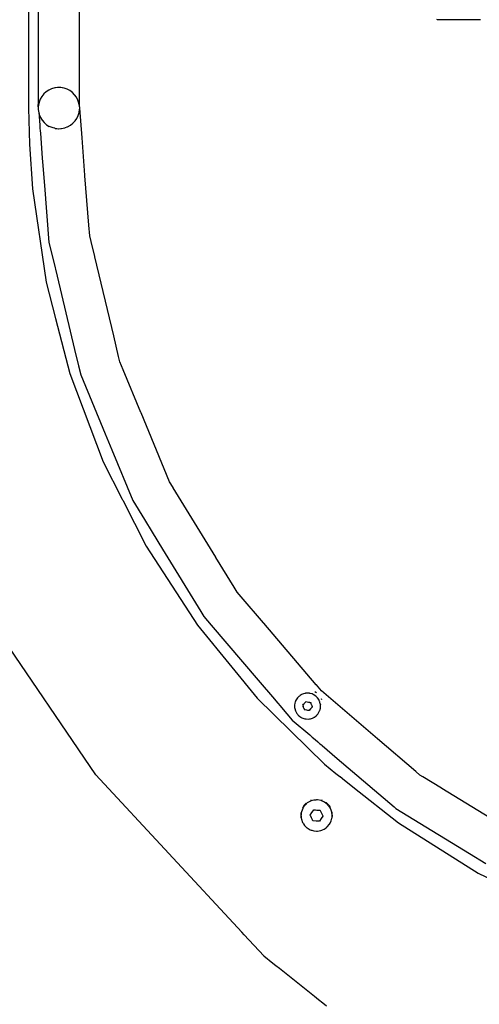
# Model space of a CAD drawing. Extents: x -795 to 1205, y -1287 to 1721.
# Tile 10 of 35: x -292 to -125, y 264 to 622. Entities that reach past the tile are written whole.
import ezdxf

# ---------------------------------------------------------------- set-up
doc = ezdxf.new("R2010")
doc.units = 0
doc.layers.get('0').update_dxf_attribs({"linetype": 'CONTINUOUS'})

msp = doc.modelspace()

# ---------------------------------------------------------------- linework, layer by layer
for p, q in [((-269.86, 590.14), (-269.83, 852.96)), ((-284.83, 642.96), (-284.82, 590.73)), ((-288.33, 636.25), (-288.33, 609.57)), ((-139.83, 621.46), (-140.08, 621.65)), ((-136.89, 621.46), (-139.83, 621.46)), ((-134.84, 621.46), (-136.89, 621.46)), ((-132.98, 621.46), (-134.84, 621.46)), ((-124.23, 621.46), (-132.98, 621.46)), ((-288.33, 609.57), (-288.33, 607.69)), ((-288.33, 607.69), (-288.33, 607.51)), ((-288.33, 607.51), (-288.33, 605.55)), ((-288.33, 605.55), (-288.33, 589.46)), ((-283.53, 593.68), (-284.1, 592.69)), ((-282.81, 594.58), (-283.53, 593.68)), ((-281.97, 595.35), (-282.81, 594.58)), ((-281.01, 595.99), (-281.97, 595.35)), ((-279.97, 596.48), (-281.01, 595.99)), ((-278.87, 596.8), (-279.97, 596.48)), ((-278.64, 596.83), (-278.87, 596.8)), ((-278.57, 596.84), (-278.64, 596.83)), ((-277.79, 596.94), (-278.57, 596.84)), ((-277.73, 596.95), (-277.79, 596.94)), ((-276.95, 596.93), (-277.73, 596.95)), ((-276.88, 596.93), (-276.95, 596.93)), ((-276.58, 596.92), (-276.88, 596.93)), ((-276.1, 596.83), (-276.58, 596.92)), ((-276.03, 596.82), (-276.1, 596.83)), ((-275.45, 596.72), (-276.03, 596.82)), ((-274.37, 596.34), (-275.45, 596.72)), ((-273.35, 595.81), (-274.37, 596.34)), ((-272.43, 595.13), (-273.35, 595.81)), ((-271.62, 594.31), (-272.43, 595.13)), ((-270.94, 593.38), (-271.62, 594.31)), ((-284.83, 590.39), (-284.82, 590.73)), ((-284.76, 590.49), (-284.83, 589.96)), ((-284.83, 589.96), (-284.83, 590.39)), ((-284.52, 591.61), (-284.76, 590.49)), ((-284.1, 592.69), (-284.52, 591.61)), ((-270.42, 592.36), (-270.94, 593.38)), ((-270.06, 591.27), (-270.42, 592.36)), ((-269.86, 590.14), (-270.06, 591.27)), ((-269.83, 589.96), (-269.86, 590.14)), ((-288.33, 589.46), (-288.07, 576.36)), ((-284.83, 589.96), (-284.82, 589.8)), ((-284.81, 589.68), (-284.83, 589.35)), ((-284.83, 589.35), (-284.81, 589.11)), ((-284.82, 589.8), (-284.81, 589.68)), ((-284.81, 589.11), (-284.73, 588.2)), ((-284.73, 588.2), (-284.68, 588.01)), ((-284.68, 588.01), (-284.45, 587.09)), ((-284.68, 588.01), (-284.3, 583.23)), ((-284.45, 587.09), (-284.01, 586.03)), ((-270.83, 585.72), (-270.34, 586.75)), ((-270.34, 586.75), (-270.01, 587.85)), ((-270.01, 587.85), (-269.85, 588.99)), ((-269.85, 588.99), (-269.79, 589.46)), ((-269.83, 589.96), (-269.8, 589.49)), ((-269.79, 589.46), (-269.8, 589.49)), ((-268.94, 578.6), (-269.79, 589.46)), ((-284.3, 583.23), (-284.22, 582.22)), ((-284.01, 586.03), (-283.4, 585.05)), ((-283.4, 585.05), (-282.66, 584.18)), ((-282.66, 584.18), (-281.79, 583.43)), ((-281.79, 583.43), (-280.82, 582.82)), ((-274.17, 582.66), (-273.17, 583.22)), ((-273.17, 583.22), (-272.26, 583.93)), ((-272.26, 583.93), (-271.48, 584.77)), ((-271.48, 584.77), (-270.83, 585.72)), ((-284.22, 582.22), (-284.14, 581.18)), ((-284.14, 581.18), (-284.08, 580.34)), ((-284.08, 580.34), (-283.37, 571.32)), ((-279.77, 582.36), (-280.82, 582.82)), ((-279.45, 582.28), (-279.77, 582.36)), ((-278.85, 582.14), (-279.45, 582.28)), ((-278.85, 582.14), (-278.65, 582.07)), ((-278.65, 582.07), (-278.11, 582.02)), ((-278.11, 582.02), (-277.51, 581.96)), ((-277.51, 581.96), (-277.34, 581.97)), ((-277.34, 581.97), (-276.64, 582)), ((-276.64, 582), (-276.36, 582.02)), ((-276.36, 582.02), (-275.24, 582.25)), ((-275.24, 582.25), (-274.97, 582.35)), ((-274.97, 582.35), (-274.33, 582.6)), ((-274.33, 582.6), (-274.17, 582.66)), ((-288.07, 576.36), (-286.98, 560.17)), ((-267.88, 565.1), (-268.94, 578.6)), ((-283.37, 571.32), (-283.26, 569.93)), ((-283.26, 569.93), (-282.58, 561.31)), ((-267.86, 564.83), (-267.88, 565.1)), ((-266.45, 546.97), (-267.86, 564.83)), ((-286.98, 560.17), (-281.98, 526.23)), ((-282.58, 561.31), (-280.96, 540.68)), ((-266.14, 543.03), (-266.45, 546.97)), ((-280.96, 540.68), (-279.35, 533.98)), ((-265.67, 541.05), (-266.14, 543.03)), ((-264.34, 535.54), (-265.67, 541.05)), ((-279.35, 533.98), (-278, 528.37)), ((-264.32, 535.46), (-264.34, 535.54)), ((-257.44, 506.79), (-264.32, 535.46)), ((-281.98, 526.23), (-278.55, 513)), ((-278, 528.37), (-271.63, 501.84)), ((-278.55, 513), (-273.38, 493.08)), ((-257.42, 506.69), (-257.44, 506.79)), ((-255.63, 499.24), (-257.42, 506.69)), ((-271.63, 501.84), (-270.2, 495.89)), ((-255.15, 497.25), (-255.63, 499.24)), ((-253.97, 494.41), (-255.15, 497.25)), ((-270.2, 495.89), (-269.42, 492.62)), ((-247.57, 478.94), (-253.97, 494.41)), ((-273.38, 493.08), (-261.24, 461.02)), ((-269.42, 492.62), (-260.55, 471.2)), ((-247.5, 478.79), (-247.57, 478.94)), ((-237.14, 453.76), (-247.5, 478.79)), ((-260.55, 471.2), (-258.11, 465.32)), ((-258.11, 465.32), (-250.5, 446.95)), ((-261.24, 461.02), (-254.32, 447.39)), ((-235.84, 451.64), (-237.14, 453.76)), ((-235.81, 451.59), (-235.84, 451.64)), ((-220.37, 426.4), (-235.81, 451.59)), ((-254.32, 447.39), (-254.24, 447.22)), ((-254.24, 447.22), (-254.14, 447.04)), ((-254.14, 447.04), (-245.69, 430.38)), ((-250.5, 446.95), (-246.25, 440.02)), ((-246.25, 440.02), (-243.42, 435.39)), ((-243.42, 435.39), (-239.66, 429.26)), ((-245.69, 430.38), (-226.98, 401.68)), ((-239.66, 429.26), (-225.79, 406.62)), ((-220.28, 426.26), (-220.37, 426.4)), ((-213.67, 415.46), (-220.28, 426.26)), ((-263.93, 347.36), (-314.45, 421.46)), ((-212.54, 413.62), (-213.67, 415.46)), ((-211.16, 412.01), (-212.54, 413.62)), ((-203.04, 402.49), (-211.16, 412.01)), ((-225.79, 406.62), (-224.67, 404.8)), ((-224.67, 404.8), (-222.04, 401.72)), ((-226.98, 401.68), (-214.54, 386.47)), ((-222.04, 401.72), (-204.94, 381.7)), ((-202.93, 402.37), (-203.04, 402.49)), ((-183.83, 380.01), (-202.93, 402.37)), ((-214.54, 386.47), (-205.31, 375.19)), ((-204.94, 381.7), (-199.08, 374.84)), ((-183.78, 379.95), (-183.83, 380.01)), ((-181.97, 377.82), (-183.78, 379.95)), ((-190.48, 375.5), (-190.6, 375.34)), ((-190.41, 375.55), (-190.48, 375.5)), ((-190.36, 375.6), (-190.41, 375.55)), ((-190.16, 375.78), (-190.36, 375.6)), ((-189.99, 375.93), (-190.16, 375.78)), ((-189.88, 376.03), (-189.99, 375.93)), ((-189.81, 376.08), (-189.88, 376.03)), ((-189.58, 376.23), (-189.81, 376.08)), ((-189.52, 376.26), (-189.58, 376.23)), ((-189.49, 376.29), (-189.52, 376.26)), ((-189.41, 376.33), (-189.49, 376.29)), ((-189.32, 376.39), (-189.41, 376.33)), ((-189.21, 376.46), (-189.32, 376.39)), ((-188.47, 376.77), (-189.21, 376.46)), ((-187.96, 376.89), (-188.47, 376.77)), ((-187.92, 376.9), (-187.96, 376.89)), ((-187.86, 376.91), (-187.92, 376.9)), ((-187.73, 376.94), (-187.86, 376.91)), ((-187.69, 376.95), (-187.73, 376.94)), ((-187.62, 376.95), (-187.69, 376.95)), ((-187.43, 376.96), (-187.62, 376.95)), ((-187.08, 376.98), (-187.43, 376.96)), ((-186.89, 376.99), (-187.08, 376.98)), ((-186.81, 376.98), (-186.89, 376.99)), ((-186.31, 376.93), (-186.81, 376.98)), ((-186.23, 376.92), (-186.31, 376.93)), ((-186.2, 376.91), (-186.23, 376.92)), ((-186.1, 376.9), (-186.2, 376.91)), ((-185.33, 376.68), (-186.1, 376.9)), ((-184.99, 376.51), (-185.33, 376.68)), ((-184.74, 376.39), (-184.99, 376.51)), ((-184.74, 376.39), (-184.69, 376.37)), ((-184.65, 376.35), (-184.69, 376.37)), ((-184.65, 376.35), (-184.61, 376.33)), ((-184.56, 376.3), (-184.61, 376.33)), ((-183.96, 375.86), (-184.56, 376.3)), ((-184.43, 377.57), (-184.35, 377.53)), ((-184.35, 377.53), (-184.05, 377.32)), ((-184.05, 377.32), (-183.88, 377.2)), ((-183.45, 375.34), (-183.96, 375.86)), ((-183.88, 377.2), (-183.72, 377.08)), ((-161.59, 360.42), (-181.97, 377.82)), ((-205.31, 375.19), (-180.88, 351.14)), ((-199.08, 374.84), (-198.5, 374.16)), ((-198.5, 374.16), (-197.76, 373.29)), ((-197.76, 373.29), (-197.02, 372.42)), ((-197.02, 372.42), (-196.49, 371.81)), ((-191.73, 372.61), (-191.75, 372.38)), ((-191.75, 372.38), (-191.73, 372.28)), ((-191.61, 373.4), (-191.73, 372.61)), ((-191.73, 372.28), (-191.73, 372.17)), ((-191.73, 372.17), (-191.72, 371.81)), ((-191.47, 373.81), (-191.61, 373.4)), ((-191.44, 373.91), (-191.47, 373.81)), ((-191.4, 374.01), (-191.44, 373.91)), ((-191.35, 374.16), (-191.4, 374.01)), ((-190.97, 374.87), (-191.35, 374.16)), ((-190.67, 375.26), (-190.97, 374.87)), ((-190.6, 375.34), (-190.67, 375.26)), ((-188.72, 372.6), (-188.43, 372.96)), ((-188.65, 372.45), (-188.72, 372.6)), ((-188.65, 372.41), (-188.65, 372.45)), ((-188.57, 372.17), (-188.65, 372.41)), ((-188.52, 372.22), (-188.65, 372.41)), ((-188.55, 372.09), (-188.57, 372.17)), ((-188.55, 372.09), (-188.52, 372.18)), ((-188.45, 371.8), (-188.55, 372.09)), ((-188.52, 372.18), (-188.52, 372.22)), ((-188.43, 372.96), (-188.36, 373.04)), ((-188.36, 373.04), (-188.22, 373.17)), ((-188.22, 373.17), (-188.19, 373.22)), ((-188.19, 373.22), (-188.15, 373.27)), ((-188.15, 373.27), (-188.12, 373.3)), ((-188.12, 373.3), (-187.86, 373.6)), ((-187.86, 373.6), (-187.8, 373.68)), ((-187.8, 373.68), (-187.72, 373.72)), ((-187.72, 373.77), (-187.58, 373.92)), ((-187.72, 373.72), (-187.72, 373.77)), ((-187.58, 373.92), (-186.73, 373.75)), ((-186.73, 373.75), (-186.33, 373.67)), ((-186.33, 373.67), (-186.21, 373.65)), ((-186.21, 373.65), (-186.15, 373.63)), ((-186.15, 373.63), (-185.88, 373.58)), ((-185.88, 373.58), (-185.79, 373.31)), ((-185.81, 373.14), (-185.82, 373.09)), ((-185.82, 373.09), (-185.73, 373)), ((-185.8, 373.19), (-185.81, 373.14)), ((-185.78, 373.27), (-185.8, 373.19)), ((-185.79, 373.31), (-185.78, 373.27)), ((-185.73, 373), (-185.61, 372.76)), ((-185.61, 372.76), (-185.51, 372.47)), ((-185.51, 372.47), (-185.4, 372.15)), ((-185.42, 371.83), (-185.33, 371.94)), ((-185.4, 372.15), (-185.41, 372.1)), ((-185.41, 372.1), (-185.35, 372.01)), ((-185.35, 372.01), (-185.33, 371.94)), ((-183.41, 375.31), (-183.45, 375.34)), ((-183.39, 375.28), (-183.41, 375.31)), ((-182.94, 374.64), (-183.39, 375.28)), ((-182.65, 374.01), (-182.94, 374.64)), ((-182.62, 373.91), (-182.65, 374.01)), ((-182.58, 373.81), (-182.62, 373.91)), ((-182.57, 373.78), (-182.58, 373.81)), ((-182.54, 373.69), (-182.57, 373.78)), ((-182.39, 373.14), (-182.54, 373.69)), ((-182.37, 372.95), (-182.39, 373.14)), ((-182.37, 372.95), (-182.36, 372.83)), ((-182.32, 372.39), (-182.36, 372.83)), ((-182.36, 371.66), (-182.34, 371.96)), ((-182.34, 371.96), (-182.33, 372.09)), ((-182.33, 372.17), (-182.32, 372.27)), ((-182.33, 372.09), (-182.33, 372.17)), ((-182.32, 372.33), (-182.32, 372.39)), ((-182.32, 372.27), (-182.32, 372.33)), ((-182.09, 375.1), (-181.89, 374.7)), ((-196.49, 371.81), (-192.57, 367.22)), ((-191.72, 371.81), (-191.57, 371.03)), ((-191.57, 371.03), (-191.47, 370.75)), ((-191.47, 370.75), (-191.43, 370.65)), ((-191.43, 370.65), (-191.41, 370.55)), ((-191.41, 370.55), (-191.3, 370.28)), ((-191.3, 370.28), (-190.9, 369.59)), ((-190.9, 369.59), (-190.66, 369.3)), ((-190.66, 369.3), (-190.6, 369.22)), ((-190.6, 369.22), (-190.39, 368.97)), ((-190.39, 368.97), (-189.78, 368.45)), ((-189.78, 368.45), (-189.5, 368.28)), ((-188.33, 371.56), (-188.45, 371.8)), ((-188.34, 371.47), (-188.33, 371.56)), ((-188.28, 371.45), (-188.34, 371.47)), ((-188.26, 371.37), (-188.29, 371.33)), ((-188.29, 371.33), (-188.17, 370.98)), ((-188.26, 371.37), (-188.28, 371.45)), ((-187.94, 370.93), (-188.17, 370.98)), ((-187.91, 370.93), (-187.94, 370.93)), ((-187.85, 370.91), (-187.91, 370.93)), ((-187.32, 370.81), (-187.85, 370.91)), ((-186.86, 370.72), (-187.32, 370.81)), ((-186.81, 370.71), (-186.86, 370.72)), ((-186.47, 370.64), (-186.81, 370.71)), ((-185.9, 371.29), (-186.47, 370.64)), ((-186.2, 371.03), (-186.47, 370.64)), ((-185.9, 371.29), (-186.2, 371.03)), ((-185.83, 371.39), (-185.9, 371.29)), ((-185.7, 371.52), (-185.83, 371.39)), ((-185.42, 371.83), (-185.7, 371.52)), ((-184.55, 368.27), (-184.5, 368.3)), ((-184.5, 368.3), (-183.86, 368.78)), ((-183.86, 368.78), (-183.46, 369.22)), ((-183.46, 369.22), (-183.38, 369.3)), ((-183.38, 369.3), (-183.32, 369.37)), ((-183.32, 369.37), (-182.88, 370.04)), ((-182.88, 370.04), (-182.66, 370.55)), ((-182.66, 370.55), (-182.61, 370.65)), ((-182.61, 370.65), (-182.57, 370.75)), ((-182.57, 370.75), (-182.56, 370.77)), ((-182.56, 370.77), (-182.48, 371.11)), ((-182.48, 371.11), (-182.45, 371.23)), ((-182.45, 371.23), (-182.37, 371.55)), ((-182.37, 371.55), (-182.36, 371.66)), ((-192.57, 367.22), (-186.22, 361.79)), ((-189.5, 368.28), (-189.41, 368.23)), ((-189.41, 368.23), (-189.32, 368.17)), ((-189.32, 368.17), (-189.09, 368.04)), ((-189.09, 368.04), (-188.35, 367.75)), ((-188.35, 367.75), (-187.96, 367.68)), ((-187.96, 367.68), (-187.86, 367.65)), ((-187.86, 367.65), (-187.75, 367.63)), ((-187.75, 367.63), (-187.56, 367.6)), ((-187.56, 367.6), (-186.76, 367.57)), ((-186.76, 367.57), (-186.31, 367.64)), ((-186.31, 367.64), (-186.2, 367.65)), ((-186.2, 367.65), (-186.1, 367.67)), ((-186.1, 367.67), (-185.97, 367.69)), ((-185.97, 367.69), (-185.21, 367.93)), ((-185.21, 367.93), (-184.74, 368.17)), ((-184.74, 368.17), (-184.64, 368.23)), ((-184.64, 368.23), (-184.61, 368.24)), ((-184.61, 368.24), (-184.55, 368.27)), ((-186.22, 361.79), (-185.37, 361.06)), ((-185.37, 361.06), (-184.3, 360.15)), ((-184.3, 360.15), (-183.29, 359.29)), ((-183.29, 359.29), (-182.51, 358.63)), ((-182.51, 358.63), (-182.01, 358.19)), ((-182.01, 358.19), (-181.74, 357.97)), ((-181.74, 357.97), (-176.22, 353.25)), ((-147.64, 348.5), (-161.59, 360.42)), ((-180.88, 351.14), (-176.71, 347.84)), ((-176.22, 353.25), (-155.61, 335.65)), ((-210.86, 290.16), (-263.93, 347.36)), ((-176.71, 347.84), (-175.26, 346.69)), ((-146.17, 347.25), (-147.64, 348.5)), ((-145.14, 346.62), (-146.17, 347.25)), ((-175.26, 346.69), (-175.22, 346.66)), ((-175.22, 346.66), (-173.59, 345.37)), ((-173.59, 345.37), (-173.55, 345.34)), ((-173.55, 345.34), (-171.95, 344.07)), ((-171.95, 344.07), (-171.92, 344.04)), ((-171.92, 344.04), (-170.54, 342.96)), ((-138.3, 342.43), (-145.14, 346.62)), ((-170.54, 342.96), (-153.98, 329.84)), ((-138.19, 342.36), (-138.3, 342.43)), ((-113.12, 327), (-138.19, 342.36)), ((-188.2, 336.31), (-188.46, 336)), ((-187.78, 336.81), (-188.2, 336.31)), ((-188.06, 336.22), (-188.2, 336.01)), ((-187.99, 336.28), (-188.06, 336.22)), ((-187.68, 336.58), (-187.99, 336.28)), ((-187.64, 336.92), (-187.78, 336.81)), ((-187.56, 336.68), (-187.68, 336.58)), ((-187.51, 337.03), (-187.64, 336.92)), ((-187.46, 336.78), (-187.56, 336.68)), ((-187.37, 336.87), (-187.46, 336.78)), ((-187.1, 337.11), (-187.37, 336.87)), ((-185.96, 337.77), (-187.1, 337.11)), ((-185.92, 337.78), (-185.96, 337.77)), ((-185.67, 337.85), (-185.92, 337.78)), ((-185.76, 338.08), (-185.91, 338.03)), ((-184.69, 338.14), (-185.67, 337.85)), ((-184.01, 338.17), (-184.69, 338.14)), ((-183.74, 338.19), (-184.01, 338.17)), ((-183.38, 338.21), (-183.74, 338.19)), ((-182.08, 337.97), (-183.38, 338.21)), ((-182.05, 337.95), (-182.08, 337.97)), ((-181.94, 337.91), (-182.05, 337.95)), ((-181.89, 337.88), (-181.94, 337.91)), ((-181.81, 337.85), (-181.89, 337.88)), ((-181.73, 338.09), (-181.88, 338.14)), ((-180.88, 337.44), (-181.81, 337.85)), ((-180.33, 337.03), (-180.88, 337.44)), ((-180.25, 336.97), (-180.33, 337.03)), ((-180.18, 336.92), (-180.25, 336.97)), ((-180.12, 336.87), (-180.18, 336.92)), ((-180.1, 336.85), (-180.12, 336.87)), ((-180.04, 337.11), (-180.1, 337.16)), ((-179.83, 336.65), (-180.1, 336.85)), ((-179.97, 337.04), (-180.04, 337.11)), ((-179.29, 336.36), (-179.97, 337.04)), ((-179.56, 336.33), (-179.83, 336.65)), ((-179.38, 336.11), (-179.56, 336.33)), ((-179.2, 336.23), (-179.29, 336.36)), ((-178.97, 335.89), (-179.2, 336.23)), ((-189.44, 333.33), (-189.48, 333.02)), ((-189.48, 333.02), (-189.46, 332.4)), ((-189.41, 333.55), (-189.44, 333.33)), ((-189.37, 332.96), (-189.41, 332.58)), ((-189.41, 332.58), (-189.39, 332.38)), ((-189.34, 333.14), (-189.37, 332.96)), ((-189.33, 333.26), (-189.34, 333.14)), ((-189.3, 333.53), (-189.33, 333.26)), ((-189.25, 333.89), (-189.3, 333.53)), ((-188.79, 335.12), (-189.25, 333.89)), ((-188.77, 335.45), (-188.87, 335.28)), ((-188.77, 335.16), (-188.79, 335.12)), ((-188.66, 335.64), (-188.77, 335.45)), ((-188.63, 335.37), (-188.77, 335.16)), ((-188.46, 336), (-188.66, 335.64)), ((-188.47, 335.61), (-188.63, 335.37)), ((-188.36, 335.78), (-188.47, 335.61)), ((-188.22, 335.98), (-188.36, 335.78)), ((-188.2, 336.01), (-188.22, 335.98)), ((-186.05, 332.69), (-185.41, 333.66)), ((-185.93, 332.46), (-186.05, 332.69)), ((-185.41, 333.66), (-185.02, 334.24)), ((-185.02, 334.24), (-184.98, 334.3)), ((-184.98, 334.3), (-184.77, 334.62)), ((-184.77, 334.62), (-184.43, 334.6)), ((-184.43, 334.6), (-184.14, 334.58)), ((-184.14, 334.58), (-183.61, 334.54)), ((-183.61, 334.54), (-182.46, 334.47)), ((-182.39, 334.33), (-182.46, 334.47)), ((-182.39, 334.33), (-182.32, 334.18)), ((-182.32, 334.18), (-182.3, 334.14)), ((-182.3, 334.14), (-182.07, 333.68)), ((-182.07, 333.68), (-181.95, 333.43)), ((-181.95, 333.43), (-181.44, 332.4)), ((-179.34, 336.06), (-179.38, 336.11)), ((-179.07, 335.74), (-179.34, 336.06)), ((-178.99, 335.64), (-179.07, 335.74)), ((-178.97, 335.6), (-178.99, 335.64)), ((-178.8, 335.62), (-178.97, 335.89)), ((-178.91, 335.48), (-178.97, 335.6)), ((-178.85, 335.37), (-178.91, 335.48)), ((-178.4, 334.46), (-178.85, 335.37)), ((-178.7, 335.48), (-178.8, 335.62)), ((-178.25, 333.79), (-178.4, 334.46)), ((-178.19, 333.53), (-178.25, 333.79)), ((-178.17, 333.46), (-178.19, 333.53)), ((-178.15, 333.34), (-178.17, 333.46)), ((-178.11, 333.2), (-178.15, 333.34)), ((-178.06, 333.55), (-178.11, 333.76)), ((-178.11, 333.17), (-178.11, 333.2)), ((-178.11, 332.47), (-178.11, 333.17)), ((-178.04, 333.47), (-178.06, 333.55)), ((-178.04, 333.3), (-178.04, 333.47)), ((-178.03, 333.15), (-178.04, 333.3)), ((-178, 332.41), (-178.03, 333.15)), ((-155.61, 335.65), (-154.99, 335.12)), ((-154.99, 335.12), (-150.63, 332.44)), ((-189.46, 332.4), (-189.44, 331.96)), ((-189.44, 331.96), (-189.34, 331.56)), ((-189.39, 332.38), (-189.34, 331.97)), ((-189.34, 331.97), (-189.34, 331.56)), ((-189.34, 331.56), (-189.27, 331.31)), ((-189.27, 331.31), (-189.27, 331.27)), ((-189.27, 331.27), (-188.82, 330.03)), ((-188.82, 330.03), (-188.63, 329.73)), ((-188.63, 329.73), (-188.48, 329.5)), ((-188.48, 329.5), (-188.11, 328.93)), ((-185.91, 332.41), (-185.93, 332.46)), ((-185.87, 332.34), (-185.91, 332.41)), ((-185.53, 331.66), (-185.87, 332.34)), ((-185.2, 330.98), (-185.53, 331.66)), ((-185.19, 330.96), (-185.2, 330.98)), ((-185.16, 330.91), (-185.19, 330.96)), ((-185.02, 330.63), (-185.16, 330.91)), ((-183.87, 330.55), (-185.02, 330.63)), ((-183.34, 330.52), (-183.87, 330.55)), ((-183.1, 330.5), (-183.34, 330.52)), ((-182.93, 330.49), (-183.1, 330.5)), ((-182.72, 330.48), (-182.93, 330.49)), ((-182.08, 331.44), (-182.72, 330.48)), ((-181.52, 332.32), (-182.08, 331.44)), ((-181.44, 332.4), (-181.52, 332.32)), ((-179.88, 328.4), (-179.02, 329.4)), ((-179.02, 329.4), (-178.86, 329.73)), ((-178.86, 329.73), (-178.82, 329.81)), ((-178.82, 329.81), (-178.78, 329.88)), ((-178.78, 329.88), (-178.74, 329.97)), ((-178.74, 329.97), (-178.43, 330.58)), ((-178.43, 330.58), (-178.18, 331.57)), ((-178.18, 331.57), (-178.12, 331.82)), ((-178.13, 331.56), (-178.12, 331.82)), ((-178.12, 331.82), (-178.11, 331.86)), ((-178.11, 332.44), (-178.11, 332.47)), ((-178.11, 332.31), (-178.11, 332.44)), ((-178.11, 331.86), (-178, 332.41)), ((-178.11, 331.86), (-178.11, 332.31)), ((-153.98, 329.84), (-125.02, 311.61)), ((-150.63, 332.44), (-128.24, 318.72)), ((-188.11, 328.93), (-187.37, 328.22)), ((-187.37, 328.22), (-187.18, 328.05)), ((-187.18, 328.05), (-187.15, 328.02)), ((-187.15, 328.02), (-186.02, 327.35)), ((-186.02, 327.35), (-185.67, 327.25)), ((-185.67, 327.25), (-185.63, 327.24)), ((-185.63, 327.24), (-185.44, 327.18)), ((-185.44, 327.18), (-185.41, 327.17)), ((-185.41, 327.17), (-184.76, 326.97)), ((-184.76, 326.97), (-183.74, 326.9)), ((-183.74, 326.9), (-183.56, 326.89)), ((-183.56, 326.89), (-183.49, 326.89)), ((-183.49, 326.89), (-183.45, 326.89)), ((-183.45, 326.89), (-182.15, 327.11)), ((-182.15, 327.11), (-181.81, 327.25)), ((-181.81, 327.25), (-181.57, 327.35)), ((-181.57, 327.35), (-180.94, 327.62)), ((-180.94, 327.62), (-180.57, 327.89)), ((-180.57, 327.89), (-180.52, 327.92)), ((-180.52, 327.92), (-180.11, 328.22)), ((-180.11, 328.22), (-179.91, 328.38)), ((-179.91, 328.38), (-179.88, 328.4)), ((-128.24, 318.72), (-122.28, 315.07)), ((-125.02, 311.61), (-103.53, 301.12)), ((-210.02, 289.26), (-210.86, 290.16)), ((-202.94, 281.63), (-210.02, 289.26)), ((-202.94, 281.63), (-199.6, 278.96)), ((-199.6, 278.96), (-198.53, 278.11)), ((-198.53, 278.11), (-197.24, 277.08)), ((-197.24, 277.08), (-184.54, 266.95)), ((-184.54, 266.95), (-183.01, 265.74)), ((-183.01, 265.74), (-181.49, 264.52)), ((-181.49, 264.52), (-180.16, 263.46))]:
    msp.add_line(p, q)

doc.saveas('drawing.dxf')
